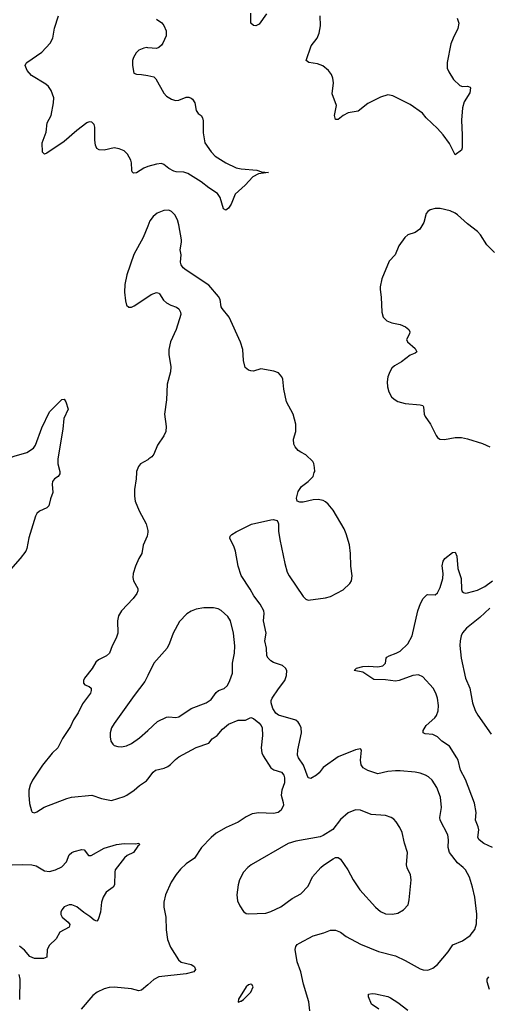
# Model space of a CAD drawing. Header units: inches. Extents: x 1649826 to 1814874, y 507393 to 641959.
# Tile 32 of 131: x 1678971 to 1682737, y 605730 to 613638. Entities that reach past the tile are written whole.
import ezdxf

# ---------------------------------------------------------------- set-up
doc = ezdxf.new("R2010")
doc.units = ezdxf.units.IN
doc.header["$MEASUREMENT"] = 0
for name, color, linetype in [('B6670', 7, 'Continuous'), ('B6671', 7, 'Continuous'), ('B6680', 7, 'Continuous'), ('B6681', 7, 'Continuous')]:
    doc.layers.add(name, color=color, linetype=linetype)

msp = doc.modelspace()

# ---------------------------------------------------------------- linework, layer by layer
at = {"layer": 'B6670', "color": 6}
for points, elevation in [([(1679294.2, 610000), (1679293.8, 609990), (1679280.9, 609970), (1679250.5, 609949.5), (1679235.9, 609930), (1679232.8, 609907.2), (1679238.5, 609841.5), (1679218.9, 609790), (1679206.6, 609733.4), (1679190, 609716.8), (1679129.6, 609690.4), (1679110, 609670.9), (1679099.4, 609650), (1679044.3, 609475.7), (1679030.1, 609390), (1679021.9, 609370), (1678974.8, 609310), (1678896.9, 609223.1)], 600), ([(1679909.1, 610000), (1679907.5, 609950), (1679894.3, 609865.7), (1679893.6, 609810), (1679898.4, 609770), (1679932.3, 609692.3), (1679986.7, 609590), (1680000, 609534.9)], 700), ([(1680000, 609522), (1679995.3, 609490), (1679963.5, 609416.5), (1679952.5, 609350), (1679928.6, 609310), (1679902.9, 609250), (1679884.2, 609190), (1679881.7, 609158.3), (1679885.4, 609130), (1679921, 609070), (1679920.5, 609050), (1679911.8, 609030), (1679883.8, 608990), (1679790.4, 608889.6), (1679765.4, 608850), (1679757.2, 608810), (1679760.4, 608710), (1679745.8, 608670), (1679714.9, 608610), (1679692.7, 608550), (1679670, 608528.2), (1679604.6, 608495.4), (1679582.5, 608477.5), (1679553.4, 608426.6), (1679492.2, 608350), (1679484.1, 608330), (1679483.7, 608310), (1679496, 608296), (1679530, 608281.9), (1679545, 608270), (1679546.7, 608250), (1679539.1, 608230), (1679477.1, 608142.9), (1679440.5, 608070), (1679404.6, 608015.4), (1679378.8, 607961.2), (1679314.3, 607865.7), (1679276.6, 607790), (1679232.8, 607747.2), (1679155.7, 607650), (1679075.6, 607530), (1679055.9, 607490), (1679045.3, 607450), (1679043.9, 607410), (1679050, 607342.8), (1679065, 607285), (1679072.9, 607272.9), (1679090, 607266.5), (1679110, 607274.7), (1679167, 607313), (1679350, 607382.8), (1679387.1, 607392.9), (1679550, 607410), (1679630, 607382.1), (1679710, 607367.7), (1679810, 607399.7), (1679831.1, 607408.9), (1679890, 607448.6), (1679933.4, 607486.6), (1679990, 607525.7), (1680000, 607538.2)], 700), ([(1680000, 608369.9), (1679976.8, 608323.2), (1679890.1, 608210), (1679730, 607986.2), (1679708.4, 607950), (1679698, 607910), (1679697.7, 607877.7), (1679704.3, 607844.3), (1679719.3, 607819.3), (1679730, 607809), (1679759.5, 607799.5), (1679790, 607798.2), (1679830, 607805), (1679870, 607824.2), (1679935.4, 607870), (1680000, 607929.7)], 800), ([(1678910, 606849.2), (1678992.4, 606852.4), (1679070, 606849.1), (1679103.1, 606843.1), (1679170, 606801.5), (1679210, 606797.8), (1679260.4, 606810), (1679310, 606835), (1679346.7, 606873.3), (1679370, 606931.3), (1679390, 606949.4), (1679410, 606957.8), (1679470, 606974.3), (1679490, 606971.3), (1679525.5, 606925.5), (1679544.6, 606924.6), (1679650, 606983.9), (1679750, 607013.5), (1679810, 607022.3), (1679901.3, 607018.7), (1679930, 607024), (1679933.8, 607010), (1679920.5, 606999.5), (1679885.5, 606950), (1679834.7, 606925.3), (1679813.4, 606906.6), (1679739.1, 606810), (1679734.6, 606790), (1679733.8, 606690), (1679722.4, 606670), (1679667.4, 606630), (1679641, 606590), (1679629.4, 606550), (1679620.2, 606470), (1679602.6, 606410), (1679590, 606396.3), (1679570, 606404.7), (1679535.9, 606435.9), (1679486.4, 606466.4), (1679430, 606512), (1679390, 606529.8), (1679370, 606528.7), (1679330, 606511.8), (1679310.3, 606490), (1679303.2, 606470), (1679302.8, 606450), (1679312.8, 606430), (1679362.2, 606390), (1679374.5, 606370), (1679370.2, 606350), (1679293.4, 606310), (1679264.6, 606255.4), (1679210, 606206.2), (1679191.4, 606170), (1679190, 606109.8), (1679162.7, 606097.3), (1679090, 606096.9), (1679053.1, 606113.1), (1679010, 606165.5), (1678970, 606195.7)], 600), ([(1678963.2, 605970), (1678971.4, 605931.4), (1678970.2, 605769.8)], 600), ([(1680000, 605886.9), (1679950, 605844.6), (1679930, 605838.1), (1679870, 605854.5), (1679730, 605867), (1679690, 605866), (1679650, 605855.4), (1679593, 605827), (1679560.1, 605799.9), (1679465.9, 605690)], 700)]:
    msp.add_lwpolyline(points, dxfattribs=dict(at, elevation=elevation))
at = {"layer": 'B6671', "color": 6}
for points, elevation in [([(1680000, 612458.2), (1679970, 612445.2), (1679910, 612407.6), (1679885.5, 612405.5), (1679875.5, 612415.5), (1679871.3, 612430), (1679870, 612488.7), (1679864, 612510), (1679837.9, 612557.9), (1679810, 612583.9), (1679770, 612602), (1679730, 612609.8), (1679650, 612590.8), (1679610, 612592.1), (1679590, 612604.2), (1679580.9, 612630), (1679574.9, 612670), (1679575.4, 612775.4), (1679570, 612796.2), (1679550, 612816), (1679530, 612817.6), (1679510, 612810.8), (1679430, 612748.4), (1679330, 612659.1), (1679190, 612565.6), (1679170, 612558), (1679154.5, 612574.5), (1679151.8, 612650), (1679184.9, 612735.1), (1679193.2, 612810), (1679224.7, 612870), (1679244.4, 612970), (1679245.3, 613010), (1679223.1, 613070), (1679202.1, 613102.1), (1679180.3, 613120.3), (1679065.3, 613190), (1679032.2, 613230), (1679014.5, 613270), (1679023.1, 613290), (1679030, 613295.5), (1679150, 613376.9), (1679216.8, 613450), (1679237, 613490), (1679251.3, 613570), (1679282.1, 613670)], 600), ([(1680000, 613413.1), (1679993.6, 613413.6), (1679970, 613410.7), (1679930, 613394.4), (1679907, 613373), (1679885.4, 613334.6), (1679878.7, 613310), (1679876.6, 613270), (1679888.4, 613210), (1679910, 613200.6), (1679950, 613199), (1680000, 613189.3)], 600), ([(1680000, 611979.2), (1679963, 611890), (1679888.8, 611751.2), (1679831.3, 611590), (1679815.5, 611510), (1679813.6, 611450), (1679821.3, 611381.3), (1679830, 611346.4), (1679848, 611328), (1679870, 611330.2), (1679890, 611340.5), (1680000, 611412)], 700), ([(1678887.1, 610000), (1678886.8, 610010), (1678864.2, 610090), (1678870, 610106), (1678883.8, 610116.2), (1678926.6, 610133.4), (1679030, 610162.2), (1679082, 610198), (1679098.4, 610221.6), (1679150, 610359.5), (1679211.9, 610488.1), (1679310, 610588.4), (1679330, 610590.8), (1679341.1, 610570), (1679360.5, 610510), (1679325.1, 610434.9), (1679317.5, 610350), (1679278.3, 610110), (1679278.3, 610070), (1679294.6, 610010), (1679294.2, 610000)], 600), ([(1680000, 610104), (1679942.6, 610070), (1679925.2, 610050), (1679909.4, 610010), (1679909.1, 610000)], 700)]:
    msp.add_lwpolyline(points, dxfattribs=dict(at, elevation=elevation))
at = {"layer": 'B6680', "color": 6}
for points, elevation in [([(1681303.8, 605676.2), (1681295.7, 605750), (1681252, 605892), (1681229.2, 605990), (1681200.7, 606070), (1681185.4, 606170), (1681190, 606195.5), (1681201.8, 606210), (1681219.1, 606220.9), (1681330, 606280.2), (1681416.2, 606303.8), (1681470, 606325), (1681510, 606326.4), (1681549.5, 606309.5), (1681595.1, 606275.1), (1681710, 606213.3), (1681855, 606155), (1681990, 606118), (1682070, 606082), (1682190, 606014), (1682213.7, 606006.3), (1682250, 606004.6), (1682290, 606019.5), (1682330, 606049.4), (1682414.2, 606150), (1682451.6, 606208.4), (1682530, 606240.3), (1682590, 606283.7), (1682628.1, 606330), (1682643.1, 606376.9), (1682645.1, 606454.9), (1682628.9, 606590), (1682610, 606672), (1682584.8, 606750), (1682554.4, 606810), (1682536, 606830), (1682490, 606865.1), (1682425.2, 606950), (1682415.3, 606990), (1682418.1, 607050), (1682411.7, 607090), (1682350.8, 607210), (1682348, 607230), (1682361.1, 607310), (1682352.3, 607392.3), (1682324.2, 607470), (1682286.8, 607530), (1682257, 607557), (1682231.6, 607571.6), (1682190, 607587.1), (1682150, 607594.8), (1682030, 607605.2), (1681990, 607604.5), (1681930, 607599.1), (1681850, 607579.7), (1681770, 607607.9), (1681732.3, 607630), (1681714.1, 607654.1), (1681708.8, 607691.2), (1681719.2, 607770), (1681710, 607782), (1681670, 607773.3), (1681530, 607717.5), (1681410, 607632.3), (1681378.7, 607590), (1681355.8, 607570), (1681310, 607544.1), (1681290, 607549.9), (1681251.8, 607651.8), (1681211, 607710), (1681204.8, 607730), (1681205.1, 607774.9), (1681234.8, 607910), (1681232.6, 607950), (1681221, 607981), (1681210, 607996.8), (1681190, 608012.2), (1681050, 608052.3), (1681028.4, 608068.4), (1681005.8, 608105.8), (1680992.1, 608150), (1680991.9, 608170), (1681000.3, 608190), (1681050, 608263.1), (1681100.8, 608330), (1681115.9, 608370), (1681116.9, 608410), (1681106.3, 608430), (1681082.5, 608450), (1681010, 608476), (1680990, 608488.8), (1680968.8, 608508.8), (1680956.8, 608530), (1680955.3, 608590), (1680941.9, 608650), (1680953, 608710), (1680929.4, 608810), (1680936.8, 608870), (1680933.3, 608890), (1680904, 608944), (1680853.6, 609010), (1680824.3, 609064.3), (1680750, 609174.1), (1680727, 609250), (1680706, 609370), (1680691.5, 609410), (1680660.7, 609470), (1680662.7, 609490), (1680676.2, 609503.8), (1680710, 609524.7), (1680834.6, 609585.4), (1680990, 609620.7), (1681010, 609622.8), (1681036.5, 609616.5), (1681046, 609606), (1681050.3, 609590.3), (1681052, 609530), (1681063.1, 609463.1), (1681100.7, 609270), (1681121.2, 609201.2), (1681137.8, 609170), (1681250, 609004.3), (1681270, 608984.1), (1681290, 608977.2), (1681430, 608993.7), (1681470, 609004.6), (1681570, 609059.1), (1681625, 609110), (1681636.4, 609130), (1681643.9, 609170), (1681632.7, 609250), (1681628.6, 609350), (1681620.5, 609420.5), (1681595.7, 609510), (1681578.6, 609550), (1681490, 609698.7), (1681450, 609748), (1681430, 609765.1), (1681410, 609777.2), (1681370, 609783.9), (1681330, 609782.6), (1681250, 609762.4), (1681222.4, 609762.4), (1681201.2, 609770), (1681195.9, 609795.9), (1681208.3, 609850), (1681234.8, 609890), (1681290.3, 609929.7), (1681329.2, 609970), (1681338.7, 610000)], 700), ([(1680000, 609534.9), (1680001.2, 609530), (1680000, 609522)], 700), ([(1682770, 606988.8), (1682701.2, 607021.2), (1682664.5, 607050), (1682653.1, 607070), (1682661.5, 607130), (1682656, 607156), (1682633.5, 607210), (1682640.5, 607270), (1682625.5, 607345.5), (1682554.7, 607534.7), (1682513, 607610), (1682493.6, 607690), (1682484.8, 607710), (1682424.2, 607804.2), (1682364.7, 607844.7), (1682330, 607877), (1682290, 607897.7), (1682230, 607903.5), (1682214, 607910), (1682214.4, 607930), (1682237.6, 607970), (1682306.8, 608030), (1682321.2, 608050), (1682333.9, 608086.1), (1682336.2, 608130), (1682327.5, 608190), (1682316, 608230), (1682293.7, 608270), (1682210, 608360.4), (1682175.6, 608375.6), (1682130.9, 608370.9), (1682021.3, 608330), (1681990, 608325.1), (1681910, 608335.1), (1681818.1, 608338.1), (1681730, 608397.3), (1681659.3, 608410), (1681678.7, 608430), (1681730, 608444), (1681774.2, 608445.8), (1681850, 608439.6), (1681890, 608447.2), (1681909.8, 608470), (1681915.1, 608510), (1681921.8, 608518.2), (1681939.6, 608530), (1681996.3, 608550), (1682030, 608567.1), (1682090, 608624.2), (1682123.9, 608690), (1682171.6, 608890), (1682191.2, 608948.8), (1682214.6, 608990), (1682241.7, 609018.3), (1682250, 609022), (1682310, 609018.4), (1682330, 609035.6), (1682350, 609076.4), (1682371.4, 609150), (1682374.5, 609190), (1682367.4, 609252.6), (1682373, 609290), (1682386.3, 609310), (1682450, 609359.5), (1682470, 609362), (1682482.8, 609330), (1682491.4, 609230), (1682518.5, 609150), (1682522, 609062), (1682526.7, 609046.7), (1682537.2, 609037.2), (1682550, 609033.2), (1682570, 609035.3), (1682650, 609056.8), (1682710, 609086.9), (1682770, 609132.3)], 600), ([(1680000, 607929.7), (1680078.1, 608001.9), (1680150, 608035.4), (1680170, 608038.2), (1680226.5, 608033.5), (1680250, 608040.1), (1680350, 608106.9), (1680469.1, 608150.9), (1680510, 608179.3), (1680550, 608233.3), (1680568.2, 608250), (1680614.5, 608265.5), (1680640.1, 608290), (1680661, 608330), (1680681.4, 608390), (1680681.6, 608470), (1680697.6, 608550), (1680699.3, 608610), (1680688.5, 608710), (1680664.4, 608810), (1680643.8, 608843.8), (1680590, 608892.1), (1680565.8, 608905.8), (1680530, 608913.9), (1680450, 608914), (1680390, 608902.3), (1680350, 608887.8), (1680313.3, 608866.7), (1680256.6, 608803.4), (1680203.4, 608710), (1680176.3, 608630), (1680155.6, 608590), (1680050, 608470.6), (1680000, 608369.9)], 800), ([(1682750, 608911.8), (1682670, 608836), (1682562.4, 608750), (1682530, 608713.7), (1682518.1, 608690), (1682510.1, 608649.9), (1682508.3, 608611.7), (1682517.8, 608510), (1682553.8, 608350), (1682587.9, 608267.9), (1682611.2, 608150), (1682630.5, 608090), (1682652, 608052), (1682758.9, 607898.9)], 600), ([(1680000, 607538.2), (1680045.2, 607594.8), (1680063.2, 607610), (1680133, 607627), (1680161.2, 607638.8), (1680184, 607656), (1680222.9, 607697.1), (1680250, 607717), (1680390, 607792.2), (1680490, 607827.9), (1680516.7, 607863.3), (1680557.3, 607890), (1680600.5, 607939.5), (1680650, 607978.8), (1680727.7, 608012.3), (1680787, 608013), (1680830, 608032.4), (1680850, 608025), (1680892.7, 607990), (1680911.5, 607970), (1680919.9, 607950), (1680922.4, 607890), (1680912, 607790), (1680917.1, 607750), (1680926.7, 607726.7), (1680990.5, 607630.5), (1681014.4, 607614.4), (1681074.5, 607594.5), (1681095.1, 607570), (1681100.1, 607550), (1681098.1, 607510), (1681077.3, 607450), (1681071.3, 607410), (1681089.7, 607350), (1681090.1, 607330), (1681071.6, 607290), (1681049.4, 607270), (1681010, 607261.3), (1680892.3, 607267.7), (1680839.2, 607260.8), (1680790, 607235.6), (1680727.1, 607192.9), (1680630, 607149.9), (1680550, 607104.5), (1680510, 607070.8), (1680433.3, 606990), (1680377, 606903), (1680310, 606858.9), (1680264.1, 606815.9), (1680230, 606773.1), (1680189.4, 606710), (1680144.3, 606610), (1680129, 606550), (1680129.7, 606510), (1680146.8, 606430), (1680148.2, 606328.2), (1680158.2, 606250), (1680183.3, 606190), (1680246.8, 606086.8), (1680270, 606069.4), (1680348, 606050), (1680370, 606036.9), (1680377.3, 606030), (1680384.7, 606010), (1680371.3, 605990), (1680310, 605974.2), (1680090, 605951), (1680050, 605929.2), (1680000, 605886.9)], 700), ([(1682745.8, 605850), (1682728.1, 605910), (1682728.6, 605931.4), (1682741.8, 605950)], 600), ([(1681858.6, 605690), (1681799.3, 605730), (1681775.1, 605790), (1681775.1, 605810), (1681804, 605816), (1681830, 605815.1), (1681930, 605791.6), (1681950, 605783.1), (1682010, 605745.5), (1682090, 605682.2)], 600)]:
    msp.add_lwpolyline(points, dxfattribs=dict(at, elevation=elevation))
at = {"layer": 'B6680', "color": 6, "elevation": 800}
for points in [[(1681670, 607291), (1681610, 607267.1), (1681550, 607215.2), (1681487, 607133), (1681410, 607084.7), (1681384.7, 607075.3), (1681190, 607040.3), (1681130, 607020.7), (1680832.5, 606850), (1680804.5, 606830), (1680768.9, 606790), (1680737.9, 606730), (1680726.6, 606690), (1680717.3, 606610), (1680722.2, 606562.2), (1680739.7, 606519.7), (1680770, 606475.8), (1680790, 606459.5), (1680810, 606455.6), (1680950, 606463.2), (1680990, 606475.7), (1681070, 606513.2), (1681160.1, 606579.9), (1681230, 606618.4), (1681290, 606678.2), (1681325.1, 606754.9), (1681391.1, 606828.9), (1681412.4, 606847.6), (1681490, 606897), (1681510, 606908.2), (1681530, 606909.5), (1681550, 606896.1), (1681609.2, 606809.2), (1681651, 606730), (1681703.3, 606650), (1681830, 606508.9), (1681870, 606475.7), (1681910, 606456.8), (1681967.3, 606452.7), (1682010, 606462.5), (1682054.6, 606490), (1682091.9, 606530), (1682101.4, 606570), (1682118, 606730), (1682111.4, 606770), (1682085.8, 606825.8), (1682080.1, 606850), (1682088.1, 606950), (1682063, 607023), (1682043.6, 607110), (1682025, 607150), (1681996, 607196), (1681976.7, 607216.7), (1681956.4, 607230), (1681910, 607246.1), (1681795.2, 607255.2), (1681710, 607290.5)], [(1680830, 605892.8), (1680810, 605886.6), (1680790, 605869.6), (1680730.8, 605770), (1680726, 605750), (1680730, 605746.8), (1680744.7, 605755.3), (1680750, 605754), (1680770, 605768.7), (1680830, 605827.6), (1680846.3, 605870), (1680836, 605890)]]:
    msp.add_lwpolyline(points, close=True, dxfattribs=at)
at = {"layer": 'B6681', "color": 6}
for points, elevation in [([(1680954.8, 613685.2), (1680896.4, 613603.6), (1680870, 613589.9), (1680850, 613590.8), (1680830, 613609.7), (1680827.5, 613690)], 600), ([(1680070, 613642.2), (1680114.1, 613614.1), (1680130, 613592), (1680147.3, 613550), (1680147.7, 613507.7), (1680122, 613450), (1680110, 613432.4), (1680090, 613415.3), (1680070, 613407.7), (1680000, 613413.1)], 600), ([(1682487.8, 613650), (1682499.4, 613610), (1682492.3, 613567.7), (1682454, 613490), (1682436.9, 613443.1), (1682406.6, 613293.4), (1682405.9, 613250), (1682418.8, 613218.8), (1682458, 613158), (1682508.8, 613108.8), (1682530, 613102.6), (1682570, 613103.9), (1682590, 613095.8), (1682594, 613090), (1682587.3, 613050), (1682542.3, 612977.7), (1682528.9, 612931.1), (1682520.3, 612830), (1682527.8, 612710), (1682527.7, 612610), (1682520.4, 612590), (1682470, 612553.3), (1682424.4, 612644.4), (1682373.2, 612713.2), (1682330, 612764.1), (1682236.4, 612850), (1682207.2, 612887.2), (1682110, 612956.1), (1681970, 613026.9), (1681930, 613033.7), (1681870, 613016.4), (1681770, 612965.1), (1681690, 612902.8), (1681610, 612889), (1681571.9, 612868.1), (1681530, 612837.4), (1681510, 612837), (1681501.6, 612870), (1681517.4, 612950), (1681482.7, 613042.7), (1681491.7, 613131.7), (1681487.8, 613167.8), (1681476.9, 613196.9), (1681453, 613230), (1681406.4, 613266.4), (1681363.2, 613283.2), (1681294.4, 613294.4), (1681273, 613310), (1681312.6, 613427.4), (1681361.1, 613490), (1681378.5, 613530), (1681389.1, 613590), (1681387.1, 613670)], 600), ([(1680000, 613189.3), (1680050, 613179.6), (1680064.4, 613164.4), (1680130, 613048.5), (1680150, 613025.3), (1680190, 612999.6), (1680224.7, 612990), (1680250, 612991.1), (1680310, 613015.2), (1680330, 613016.3), (1680350, 613009.2), (1680359.8, 612999.8), (1680378.9, 612970), (1680388.2, 612908.2), (1680405.9, 612885.9), (1680430.3, 612870), (1680440.7, 612850), (1680445.1, 612825.1), (1680444.4, 612730), (1680459.9, 612650), (1680510, 612576.8), (1680542.8, 612542.8), (1680628.4, 612488.4), (1680710, 612448.1), (1680750, 612439.4), (1680876, 612430), (1680915.1, 612415.1), (1680971.3, 612410), (1680890, 612399.1), (1680844.7, 612375.3), (1680784, 612310), (1680702.6, 612237.4), (1680670, 612155.4), (1680650, 612125.3), (1680628.5, 612108.5), (1680610, 612119.3), (1680581.7, 612210), (1680560.9, 612240.9), (1680490, 612287.8), (1680430, 612336), (1680322.7, 612402.7), (1680290, 612412.3), (1680230, 612416.2), (1680210, 612421.7), (1680170, 612444.1), (1680130, 612475.7), (1680110, 612482.3), (1680070, 612478.8), (1680001.2, 612458.8), (1680000, 612458.2)], 600), ([(1682787.8, 611767.8), (1682724.6, 611830), (1682673.4, 611910), (1682650, 611937.1), (1682570, 611998), (1682490, 612069.9), (1682470, 612084), (1682430, 612101.8), (1682350, 612122.5), (1682310, 612122.5), (1682268.6, 612111.4), (1682250, 612098.9), (1682237.2, 612082.8), (1682219.9, 612010), (1682185.6, 611954.4), (1682150, 611928.5), (1682091, 611909), (1682067.3, 611890), (1682019, 611821), (1681989.7, 611750.3), (1681940, 611700), (1681882.5, 611557.5), (1681868.3, 611491.7), (1681867.8, 611470), (1681875.9, 611410), (1681882.3, 611290), (1681892.6, 611250), (1681920.3, 611220.3), (1681962.8, 611202.8), (1682030, 611191.3), (1682072.2, 611170), (1682097.8, 611150), (1682107.1, 611130), (1682104.5, 611115.5), (1682080.3, 611070), (1682088.8, 611050), (1682150, 610996.9), (1682161.7, 610970), (1682150, 610960.4), (1682110, 610945), (1682038.5, 610890), (1681982.6, 610857.4), (1681961.9, 610838.1), (1681945.3, 610810), (1681930.7, 610770), (1681924.7, 610730), (1681927.1, 610690), (1681937.4, 610650), (1681958.7, 610610), (1681979.3, 610590), (1682010, 610571.8), (1682070, 610554.8), (1682190, 610545.7), (1682210, 610540.5), (1682216.9, 610530), (1682221.1, 610470), (1682228.7, 610450), (1682272.5, 610390), (1682317.7, 610297.7), (1682330, 610282), (1682348.5, 610270), (1682385.9, 610265.9), (1682470, 610283.5), (1682521.6, 610281.6), (1682570, 610272.4), (1682690, 610233.5), (1682750, 610207.2)], 700), ([(1681338.7, 610000), (1681341.9, 610010), (1681340.4, 610040.4), (1681334, 610074), (1681325.6, 610090), (1681270, 610143), (1681230, 610163.5), (1681210, 610179.3), (1681186.3, 610206.3), (1681173, 610230), (1681172.2, 610270), (1681190.7, 610330.7), (1681189, 610390), (1681169.1, 610470), (1681116.1, 610570), (1681094.3, 610670), (1681085.4, 610750), (1681077.8, 610770), (1681050, 610801.4), (1681014, 610814), (1680910, 610835), (1680850, 610816.4), (1680830, 610816.8), (1680810, 610821.9), (1680784.3, 610844.3), (1680770, 610900.9), (1680763.5, 610990), (1680746.9, 611046.9), (1680653.7, 611250), (1680597.8, 611317.8), (1680591.6, 611331.6), (1680582.6, 611390), (1680570, 611415.9), (1680490, 611505.3), (1680310, 611626), (1680285.4, 611645.4), (1680267.7, 611670), (1680263.6, 611690), (1680269.2, 611750), (1680261, 611790), (1680271.4, 611850), (1680270.7, 611870), (1680250.6, 611990), (1680239.4, 612030), (1680217.6, 612070), (1680190, 612098.1), (1680170, 612107.3), (1680130, 612106.9), (1680075.5, 612084.5), (1680042.8, 612057.2), (1680017.8, 612022.2), (1680000, 611979.2)], 700), ([(1680000, 611412), (1680029.1, 611430.9), (1680070, 611446), (1680090, 611441.6), (1680095.9, 611435.9), (1680126.3, 611386.3), (1680150, 611362.8), (1680184.6, 611344.6), (1680230.1, 611330.1), (1680250, 611315.6), (1680263.9, 611290), (1680266.7, 611270), (1680229.1, 611150), (1680183.7, 611050), (1680169.7, 610990), (1680168.8, 610948.8), (1680187.2, 610850), (1680182.5, 610810), (1680156.5, 610710), (1680150, 610585.2), (1680134.7, 610470), (1680148.1, 610370), (1680145.3, 610330), (1680130, 610295), (1680079.2, 610220.8), (1680050, 610149.8), (1680032.5, 610127.5), (1680010.1, 610109.9), (1680000, 610104)], 700)]:
    msp.add_lwpolyline(points, dxfattribs=dict(at, elevation=elevation))

doc.saveas('drawing.dxf')
